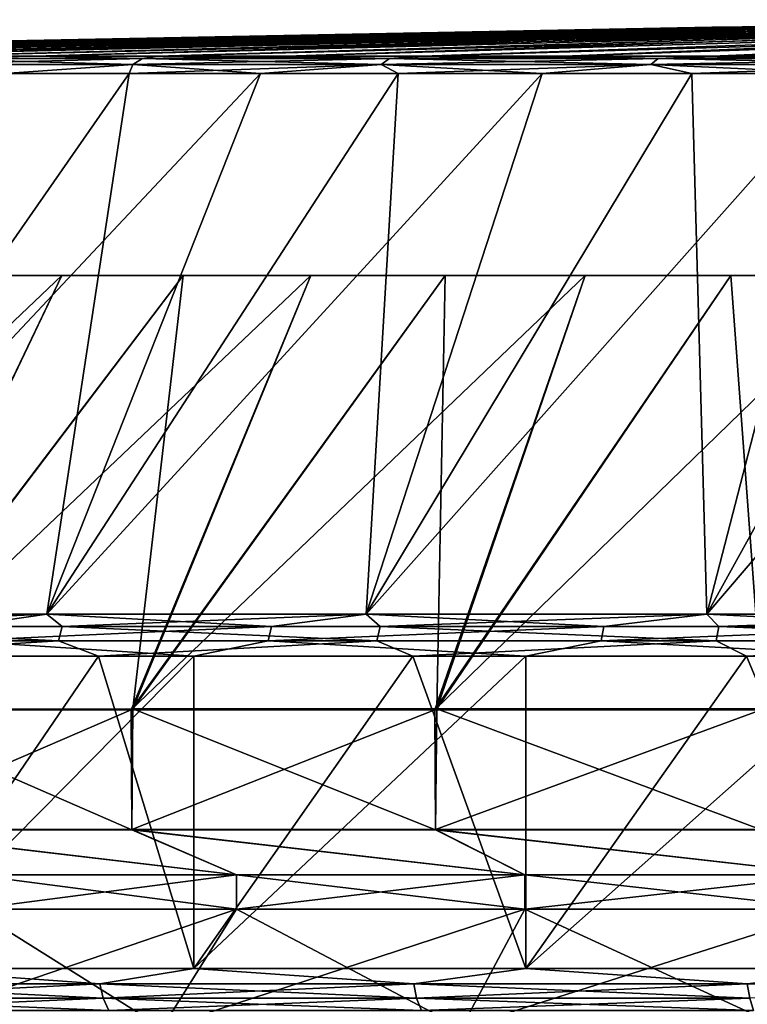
# Model space of a CAD drawing. Header units: millimetres. Extents: x -139 to 106, y -8 to 139.
# Tile 225 of 256: x -32.01 to -28.34, y 134.38 to 139.35. Entities that reach past the tile are written whole.
import ezdxf

# ---------------------------------------------------------------- set-up
doc = ezdxf.new("R2010")
doc.units = ezdxf.units.MM
doc.header["$LTSCALE"] = 53.842063
for name, color, linetype in [('302', 7, 'CONTINUOUS'), ('303', 7, 'CONTINUOUS'), ('304', 7, 'CONTINUOUS'), ('305', 7, 'CONTINUOUS'), ('306', 7, 'CONTINUOUS'), ('309', 7, 'CONTINUOUS'), ('310', 7, 'CONTINUOUS'), ('314', 7, 'CONTINUOUS'), ('317', 7, 'CONTINUOUS'), ('318', 7, 'CONTINUOUS'), ('322', 7, 'CONTINUOUS'), ('323', 7, 'CONTINUOUS'), ('324', 7, 'CONTINUOUS'), ('443', 7, 'CONTINUOUS')]:
    doc.layers.add(name, color=color, linetype=linetype)

msp = doc.modelspace()

# ---------------------------------------------------------------- linework, layer by layer
at = {"layer": '302', "color": 8, "linetype": 'CONTINUOUS'}
for points in [[(-31.604, 134.4856, 14.5946), (-32.6858, 134.5629, 13.757), (-33.0715, 134.4856, 13.4062), (-31.604, 134.4856, 14.5946)], [(-31.1299, 134.5629, 14.9398), (-32.6858, 134.5629, 13.757), (-31.604, 134.4856, 14.5946), (-31.1299, 134.5629, 14.9398)], [(-30.0204, 134.4856, 15.623), (-31.1299, 134.5629, 14.9398), (-31.604, 134.4856, 14.5946), (-30.0204, 134.4856, 15.623)], [(-29.4552, 134.5629, 15.9474), (-31.1299, 134.5629, 14.9398), (-30.0204, 134.4856, 15.623), (-29.4552, 134.5629, 15.9474)], [(-28.3379, 134.4856, 16.4802), (-29.4552, 134.5629, 15.9474), (-30.0204, 134.4856, 15.623), (-28.3379, 134.4856, 16.4802)], [(-27.6814, 134.5629, 16.768), (-29.4552, 134.5629, 15.9474), (-28.3379, 134.4856, 16.4802), (-27.6814, 134.5629, 16.768)], [(-31.604, 134.4856, 14.5946), (-33.0715, 134.4856, 13.4062), (-31.5864, 134.4131, 14.5703), (-31.604, 134.4856, 14.5946)], [(-31.5864, 134.4131, 14.5703), (-33.0715, 134.4856, 13.4062), (-33.0514, 134.4131, 13.384), (-31.5864, 134.4131, 14.5703)], [(-30.0204, 134.4856, 15.623), (-31.604, 134.4856, 14.5946), (-30.0054, 134.4131, 15.5971), (-30.0204, 134.4856, 15.623)], [(-30.0054, 134.4131, 15.5971), (-31.604, 134.4856, 14.5946), (-31.5864, 134.4131, 14.5703), (-30.0054, 134.4131, 15.5971)], [(-28.3379, 134.4856, 16.4802), (-30.0204, 134.4856, 15.623), (-28.3257, 134.4131, 16.4529), (-28.3379, 134.4856, 16.4802)], [(-28.3257, 134.4131, 16.4529), (-30.0204, 134.4856, 15.623), (-30.0054, 134.4131, 15.5971), (-28.3257, 134.4131, 16.4529)], [(-31.5864, 134.4131, 14.5703), (-33.0514, 134.4131, 13.384), (-31.5584, 134.3509, 14.5318), (-31.5864, 134.4131, 14.5703)], [(-31.5584, 134.3509, 14.5318), (-33.0514, 134.4131, 13.384), (-33.0195, 134.3509, 13.3485), (-31.5584, 134.3509, 14.5318)], [(-30.0054, 134.4131, 15.5971), (-31.5864, 134.4131, 14.5703), (-29.9816, 134.3509, 15.5558), (-30.0054, 134.4131, 15.5971)], [(-29.9816, 134.3509, 15.5558), (-31.5864, 134.4131, 14.5703), (-31.5584, 134.3509, 14.5318), (-29.9816, 134.3509, 15.5558)], [(-28.3257, 134.4131, 16.4529), (-30.0054, 134.4131, 15.5971), (-28.3063, 134.3509, 16.4093), (-28.3257, 134.4131, 16.4529)], [(-28.3063, 134.3509, 16.4093), (-30.0054, 134.4131, 15.5971), (-29.9816, 134.3509, 15.5558), (-28.3063, 134.3509, 16.4093)]]:
    msp.add_3dface(points, dxfattribs=at)
at = {"layer": '303', "color": 8, "linetype": 'CONTINUOUS'}
for points in [[(-33.0715, 134.4856, -13.4062), (-32.6858, 134.5629, -13.757), (-31.604, 134.4856, -14.5946), (-33.0715, 134.4856, -13.4062)], [(-32.6858, 134.5629, -13.757), (-31.1299, 134.5629, -14.9398), (-31.604, 134.4856, -14.5946), (-32.6858, 134.5629, -13.757)], [(-31.604, 134.4856, -14.5946), (-31.1299, 134.5629, -14.9398), (-30.0204, 134.4856, -15.623), (-31.604, 134.4856, -14.5946)], [(-31.1299, 134.5629, -14.9398), (-29.4552, 134.5629, -15.9474), (-30.0204, 134.4856, -15.623), (-31.1299, 134.5629, -14.9398)], [(-30.0204, 134.4856, -15.623), (-29.4552, 134.5629, -15.9474), (-28.3379, 134.4856, -16.4802), (-30.0204, 134.4856, -15.623)], [(-29.4552, 134.5629, -15.9474), (-27.6814, 134.5629, -16.768), (-28.3379, 134.4856, -16.4802), (-29.4552, 134.5629, -15.9474)], [(-28.3379, 134.4856, -16.4802), (-27.6814, 134.5629, -16.768), (-26.5751, 134.4856, -17.1569), (-28.3379, 134.4856, -16.4802)], [(-33.0715, 134.4856, -13.4062), (-31.604, 134.4856, -14.5946), (-33.0514, 134.4131, -13.384), (-33.0715, 134.4856, -13.4062)], [(-33.0514, 134.4131, -13.384), (-31.604, 134.4856, -14.5946), (-31.5864, 134.4131, -14.5703), (-33.0514, 134.4131, -13.384)], [(-31.604, 134.4856, -14.5946), (-30.0204, 134.4856, -15.623), (-31.5864, 134.4131, -14.5703), (-31.604, 134.4856, -14.5946)], [(-31.5864, 134.4131, -14.5703), (-30.0204, 134.4856, -15.623), (-30.0054, 134.4131, -15.5971), (-31.5864, 134.4131, -14.5703)], [(-30.0204, 134.4856, -15.623), (-28.3379, 134.4856, -16.4802), (-30.0054, 134.4131, -15.5971), (-30.0204, 134.4856, -15.623)], [(-30.0054, 134.4131, -15.5971), (-28.3379, 134.4856, -16.4802), (-28.3257, 134.4131, -16.4529), (-30.0054, 134.4131, -15.5971)], [(-28.3379, 134.4856, -16.4802), (-26.5751, 134.4856, -17.1569), (-28.3257, 134.4131, -16.4529), (-28.3379, 134.4856, -16.4802)], [(-33.0514, 134.4131, -13.384), (-31.5864, 134.4131, -14.5703), (-33.0195, 134.3509, -13.3485), (-33.0514, 134.4131, -13.384)], [(-33.0195, 134.3509, -13.3485), (-31.5864, 134.4131, -14.5703), (-31.5584, 134.3509, -14.5318), (-33.0195, 134.3509, -13.3485)], [(-31.5864, 134.4131, -14.5703), (-30.0054, 134.4131, -15.5971), (-31.5584, 134.3509, -14.5318), (-31.5864, 134.4131, -14.5703)], [(-31.5584, 134.3509, -14.5318), (-30.0054, 134.4131, -15.5971), (-29.9816, 134.3509, -15.5558), (-31.5584, 134.3509, -14.5318)], [(-30.0054, 134.4131, -15.5971), (-28.3257, 134.4131, -16.4529), (-29.9816, 134.3509, -15.5558), (-30.0054, 134.4131, -15.5971)], [(-29.9816, 134.3509, -15.5558), (-28.3257, 134.4131, -16.4529), (-28.3063, 134.3509, -16.4093), (-29.9816, 134.3509, -15.5558)]]:
    msp.add_3dface(points, dxfattribs=at)
at = {"layer": '304', "color": 8, "linetype": 'CONTINUOUS'}
for points in [[(-31.1299, 134.5629, -14.9398), (-32.6858, 134.5629, -13.757), (-31.1299, 136.1386, -14.9398), (-31.1299, 134.5629, -14.9398)], [(-31.1299, 136.1386, -14.9398), (-32.6858, 134.5629, -13.757), (-32.6858, 136.1386, -13.757), (-31.1299, 136.1386, -14.9398)], [(-29.4552, 134.5629, -15.9474), (-31.1299, 134.5629, -14.9398), (-29.4552, 136.1386, -15.9474), (-29.4552, 134.5629, -15.9474)], [(-29.4552, 136.1386, -15.9474), (-31.1299, 134.5629, -14.9398), (-31.1299, 136.1386, -14.9398), (-29.4552, 136.1386, -15.9474)], [(-27.6814, 134.5629, -16.768), (-29.4552, 134.5629, -15.9474), (-27.6814, 136.1386, -16.768), (-27.6814, 134.5629, -16.768)], [(-27.6814, 136.1386, -16.768), (-29.4552, 134.5629, -15.9474), (-29.4552, 136.1386, -15.9474), (-27.6814, 136.1386, -16.768)]]:
    msp.add_3dface(points, dxfattribs=at)
at = {"layer": '305', "color": 8, "linetype": 'CONTINUOUS'}
for points in [[(-33.0782, 136.1386, 13.4138), (-32.6858, 134.5629, 13.757), (-31.61, 136.1386, 14.6028), (-33.0782, 136.1386, 13.4138)], [(-32.6858, 134.5629, 13.757), (-31.1299, 134.5629, 14.9398), (-31.61, 136.1386, 14.6028), (-32.6858, 134.5629, 13.757)], [(-31.61, 136.1386, 14.6028), (-31.1299, 134.5629, 14.9398), (-30.0254, 136.1386, 15.6318), (-31.61, 136.1386, 14.6028)], [(-31.1299, 134.5629, 14.9398), (-29.4552, 134.5629, 15.9474), (-30.0254, 136.1386, 15.6318), (-31.1299, 134.5629, 14.9398)], [(-30.0254, 136.1386, 15.6318), (-29.4552, 134.5629, 15.9474), (-28.342, 136.1386, 16.4895), (-30.0254, 136.1386, 15.6318)], [(-29.4552, 134.5629, 15.9474), (-27.6814, 134.5629, 16.768), (-28.342, 136.1386, 16.4895), (-29.4552, 134.5629, 15.9474)], [(-28.342, 136.1386, 16.4895), (-27.6814, 134.5629, 16.768), (-26.5782, 136.1386, 17.1666), (-28.342, 136.1386, 16.4895)]]:
    msp.add_3dface(points, dxfattribs=at)
at = {"layer": '306', "color": 8, "linetype": 'CONTINUOUS'}
for points in [[(-33.353, 136.3508, -13.0404), (-31.8707, 136.3508, -14.2995), (-32.301, 136.2887, -14.0232), (-33.353, 136.3508, -13.0404)], [(-31.8707, 136.3508, 14.2995), (-33.353, 136.3508, 13.0404), (-33.2726, 136.2887, 13.1813), (-31.8707, 136.3508, 14.2995)], [(-31.7933, 136.2887, 14.4176), (-31.8707, 136.3508, 14.2995), (-33.2726, 136.2887, 13.1813), (-31.7933, 136.2887, 14.4176)], [(-32.301, 136.2887, -14.0232), (-31.8707, 136.3508, -14.2995), (-30.7373, 136.2887, -15.1508), (-32.301, 136.2887, -14.0232)], [(-31.8707, 136.3508, -14.2995), (-30.2609, 136.3508, -15.391), (-30.7373, 136.2887, -15.1508), (-31.8707, 136.3508, -14.2995)], [(-30.2609, 136.3508, 15.391), (-31.8707, 136.3508, 14.2995), (-31.7933, 136.2887, 14.4176), (-30.2609, 136.3508, 15.391)], [(-30.1903, 136.2887, 15.4887), (-30.2609, 136.3508, 15.391), (-31.7933, 136.2887, 14.4176), (-30.1903, 136.2887, 15.4887)], [(-30.7373, 136.2887, -15.1508), (-30.2609, 136.3508, -15.391), (-29.0619, 136.2887, -16.1048), (-30.7373, 136.2887, -15.1508)], [(-30.2609, 136.3508, -15.391), (-28.5426, 136.3508, -16.302), (-29.0619, 136.2887, -16.1048), (-30.2609, 136.3508, -15.391)], [(-28.5426, 136.3508, 16.302), (-30.2609, 136.3508, 15.391), (-30.1903, 136.2887, 15.4887), (-28.5426, 136.3508, 16.302)], [(-28.482, 136.2887, 16.3823), (-28.5426, 136.3508, 16.302), (-30.1903, 136.2887, 15.4887), (-28.482, 136.2887, 16.3823)], [(-29.0619, 136.2887, -16.1048), (-28.5426, 136.3508, -16.302), (-27.2942, 136.2887, -16.8742), (-29.0619, 136.2887, -16.1048)], [(-28.5426, 136.3508, -16.302), (-26.7358, 136.3508, -17.0219), (-27.2942, 136.2887, -16.8742), (-28.5426, 136.3508, -16.302)], [(-26.7358, 136.3508, 17.0219), (-28.5426, 136.3508, 16.302), (-28.482, 136.2887, 16.3823), (-26.7358, 136.3508, 17.0219)], [(-26.6879, 136.2887, 17.0881), (-26.7358, 136.3508, 17.0219), (-28.482, 136.2887, 16.3823), (-26.6879, 136.2887, 17.0881)], [(-33.2931, 136.2163, 13.2032), (-31.8113, 136.2163, 14.4416), (-33.2726, 136.2887, 13.1813), (-33.2931, 136.2163, 13.2032)], [(-31.8113, 136.2163, 14.4416), (-31.7933, 136.2887, 14.4176), (-33.2726, 136.2887, 13.1813), (-31.8113, 136.2163, 14.4416)], [(-30.7535, 136.2163, -15.176), (-32.3198, 136.2163, -14.0465), (-30.7373, 136.2887, -15.1508), (-30.7535, 136.2163, -15.176)], [(-32.3198, 136.2163, -14.0465), (-32.301, 136.2887, -14.0232), (-30.7373, 136.2887, -15.1508), (-32.3198, 136.2163, -14.0465)], [(-31.8113, 136.2163, 14.4416), (-30.2056, 136.2163, 15.5145), (-31.7933, 136.2887, 14.4176), (-31.8113, 136.2163, 14.4416)], [(-30.2056, 136.2163, 15.5145), (-30.1903, 136.2887, 15.4887), (-31.7933, 136.2887, 14.4176), (-30.2056, 136.2163, 15.5145)], [(-29.0754, 136.2163, -16.1316), (-30.7535, 136.2163, -15.176), (-29.0619, 136.2887, -16.1048), (-29.0754, 136.2163, -16.1316)], [(-30.7535, 136.2163, -15.176), (-30.7373, 136.2887, -15.1508), (-29.0619, 136.2887, -16.1048), (-30.7535, 136.2163, -15.176)], [(-30.2056, 136.2163, 15.5145), (-28.4944, 136.2163, 16.4096), (-30.1903, 136.2887, 15.4887), (-30.2056, 136.2163, 15.5145)], [(-28.4944, 136.2163, 16.4096), (-28.482, 136.2887, 16.3823), (-30.1903, 136.2887, 15.4887), (-28.4944, 136.2163, 16.4096)], [(-27.3047, 136.2163, -16.9024), (-29.0754, 136.2163, -16.1316), (-27.2942, 136.2887, -16.8742), (-27.3047, 136.2163, -16.9024)], [(-29.0754, 136.2163, -16.1316), (-29.0619, 136.2887, -16.1048), (-27.2942, 136.2887, -16.8742), (-29.0754, 136.2163, -16.1316)], [(-28.4944, 136.2163, 16.4096), (-26.6974, 136.2163, 17.1166), (-28.482, 136.2887, 16.3823), (-28.4944, 136.2163, 16.4096)], [(-26.6974, 136.2163, 17.1166), (-26.6879, 136.2887, 17.0881), (-28.482, 136.2887, 16.3823), (-26.6974, 136.2163, 17.1166)], [(-33.2931, 136.2163, 13.2032), (-33.0782, 136.1386, 13.4138), (-31.8113, 136.2163, 14.4416), (-33.2931, 136.2163, 13.2032)], [(-33.0782, 136.1386, 13.4138), (-31.61, 136.1386, 14.6028), (-31.8113, 136.2163, 14.4416), (-33.0782, 136.1386, 13.4138)], [(-31.1299, 136.1386, -14.9398), (-32.6858, 136.1386, -13.757), (-32.3198, 136.2163, -14.0465), (-31.1299, 136.1386, -14.9398)], [(-30.7535, 136.2163, -15.176), (-31.1299, 136.1386, -14.9398), (-32.3198, 136.2163, -14.0465), (-30.7535, 136.2163, -15.176)], [(-31.8113, 136.2163, 14.4416), (-31.61, 136.1386, 14.6028), (-30.2056, 136.2163, 15.5145), (-31.8113, 136.2163, 14.4416)], [(-31.61, 136.1386, 14.6028), (-30.0254, 136.1386, 15.6318), (-30.2056, 136.2163, 15.5145), (-31.61, 136.1386, 14.6028)], [(-29.4552, 136.1386, -15.9474), (-31.1299, 136.1386, -14.9398), (-30.7535, 136.2163, -15.176), (-29.4552, 136.1386, -15.9474)], [(-29.0754, 136.2163, -16.1316), (-29.4552, 136.1386, -15.9474), (-30.7535, 136.2163, -15.176), (-29.0754, 136.2163, -16.1316)], [(-30.2056, 136.2163, 15.5145), (-30.0254, 136.1386, 15.6318), (-28.4944, 136.2163, 16.4096), (-30.2056, 136.2163, 15.5145)], [(-30.0254, 136.1386, 15.6318), (-28.342, 136.1386, 16.4895), (-28.4944, 136.2163, 16.4096), (-30.0254, 136.1386, 15.6318)], [(-27.6814, 136.1386, -16.768), (-29.4552, 136.1386, -15.9474), (-29.0754, 136.2163, -16.1316), (-27.6814, 136.1386, -16.768)], [(-27.3047, 136.2163, -16.9024), (-27.6814, 136.1386, -16.768), (-29.0754, 136.2163, -16.1316), (-27.3047, 136.2163, -16.9024)], [(-28.4944, 136.2163, 16.4096), (-28.342, 136.1386, 16.4895), (-26.6974, 136.2163, 17.1166), (-28.4944, 136.2163, 16.4096)], [(-28.342, 136.1386, 16.4895), (-26.5782, 136.1386, 17.1666), (-26.6974, 136.2163, 17.1166), (-28.342, 136.1386, 16.4895)]]:
    msp.add_3dface(points, dxfattribs=at)
at = {"layer": '309', "color": 8, "linetype": 'CONTINUOUS'}
for points in [[(-31.8707, 136.3508, -14.2995), (-33.353, 136.3508, -13.0404), (-30.7931, 139.0783, -11.6704), (-31.8707, 136.3508, -14.2995)], [(-30.7931, 139.0783, -11.6704), (-33.353, 136.3508, -13.0404), (-31.4551, 139.0783, -11.0813), (-30.7931, 139.0783, -11.6704)], [(-31.4551, 139.0783, -11.0813), (-33.353, 136.3508, -13.0404), (-32.0817, 139.0783, -10.4546), (-31.4551, 139.0783, -11.0813)], [(-33.353, 136.3508, 13.0404), (-31.8707, 136.3508, 14.2995), (-31.4551, 139.0783, 11.0813), (-33.353, 136.3508, 13.0404)], [(-32.0817, 139.0783, 10.4546), (-33.353, 136.3508, 13.0404), (-31.4551, 139.0783, 11.0813), (-32.0817, 139.0783, 10.4546)], [(-30.2609, 136.3508, -15.391), (-31.8707, 136.3508, -14.2995), (-29.372, 139.0783, -12.7283), (-30.2609, 136.3508, -15.391)], [(-29.372, 139.0783, -12.7283), (-31.8707, 136.3508, -14.2995), (-30.0979, 139.0783, -12.22), (-29.372, 139.0783, -12.7283)], [(-30.0979, 139.0783, -12.22), (-31.8707, 136.3508, -14.2995), (-30.7931, 139.0783, -11.6704), (-30.0979, 139.0783, -12.22)], [(-31.8707, 136.3508, 14.2995), (-30.2609, 136.3508, 15.391), (-30.0979, 139.0783, 12.22), (-31.8707, 136.3508, 14.2995)], [(-31.4551, 139.0783, 11.0813), (-31.8707, 136.3508, 14.2995), (-30.7931, 139.0783, 11.6704), (-31.4551, 139.0783, 11.0813)], [(-30.7931, 139.0783, 11.6704), (-31.8707, 136.3508, 14.2995), (-30.0979, 139.0783, 12.22), (-30.7931, 139.0783, 11.6704)], [(-28.5426, 136.3508, -16.302), (-30.2609, 136.3508, -15.391), (-27.8377, 139.0783, -13.6141), (-28.5426, 136.3508, -16.302)], [(-27.8377, 139.0783, -13.6141), (-30.2609, 136.3508, -15.391), (-28.6178, 139.0783, -13.1936), (-27.8377, 139.0783, -13.6141)], [(-28.6178, 139.0783, -13.1936), (-30.2609, 136.3508, -15.391), (-29.372, 139.0783, -12.7283), (-28.6178, 139.0783, -13.1936)], [(-30.2609, 136.3508, 15.391), (-28.5426, 136.3508, 16.302), (-28.6178, 139.0783, 13.1936), (-30.2609, 136.3508, 15.391)], [(-30.0979, 139.0783, 12.22), (-30.2609, 136.3508, 15.391), (-29.372, 139.0783, 12.7283), (-30.0979, 139.0783, 12.22)], [(-29.372, 139.0783, 12.7283), (-30.2609, 136.3508, 15.391), (-28.6178, 139.0783, 13.1936), (-29.372, 139.0783, 12.7283)], [(-28.6178, 139.0783, 13.1936), (-28.5426, 136.3508, 16.302), (-27.8377, 139.0783, 13.6142), (-28.6178, 139.0783, 13.1936)], [(-26.7358, 136.3508, -17.0219), (-28.5426, 136.3508, -16.302), (-26.211, 139.0783, -14.3159), (-26.7358, 136.3508, -17.0219)], [(-26.211, 139.0783, -14.3159), (-28.5426, 136.3508, -16.302), (-27.0346, 139.0783, -13.9887), (-26.211, 139.0783, -14.3159)], [(-27.0346, 139.0783, -13.9887), (-28.5426, 136.3508, -16.302), (-27.8377, 139.0783, -13.6141), (-27.0346, 139.0783, -13.9887)], [(-28.5426, 136.3508, 16.302), (-26.7358, 136.3508, 17.0219), (-27.0346, 139.0783, 13.9887), (-28.5426, 136.3508, 16.302)], [(-27.8377, 139.0783, 13.6142), (-28.5426, 136.3508, 16.302), (-27.0346, 139.0783, 13.9887), (-27.8377, 139.0783, 13.6142)]]:
    msp.add_3dface(points, dxfattribs=at)
at = {"layer": '310', "color": 8, "linetype": 'CONTINUOUS'}
for points in [[(-31.4362, 139.1246, -11.0168), (-32.5661, 139.1246, -9.824), (-31.3883, 139.1545, -10.9663), (-31.4362, 139.1246, -11.0168)], [(-32.5661, 139.1246, -9.824), (-32.513, 139.1545, -9.7789), (-31.3883, 139.1545, -10.9663), (-32.5661, 139.1246, -9.824)], [(-32.5661, 139.1246, 9.824), (-31.4362, 139.1246, 11.0168), (-32.513, 139.1545, 9.7789), (-32.5661, 139.1246, 9.824)], [(-31.4362, 139.1246, -11.0168), (-32.0817, 139.0783, -10.4546), (-32.5661, 139.1246, -9.824), (-31.4362, 139.1246, -11.0168)], [(-32.5661, 139.1246, 9.824), (-32.0817, 139.0783, 10.4546), (-31.4362, 139.1246, 11.0168), (-32.5661, 139.1246, 9.824)], [(-32.5144, 139.166, -9.6613), (-31.9331, 139.166, -10.3144), (-32.513, 139.1545, -9.7789), (-32.5144, 139.166, -9.6613)], [(-31.9331, 139.166, 10.3144), (-32.5144, 139.166, 9.6613), (-32.513, 139.1545, 9.7789), (-31.9331, 139.166, 10.3144)], [(-32.513, 139.1545, -9.7789), (-31.9331, 139.166, -10.3144), (-31.3883, 139.1545, -10.9663), (-32.513, 139.1545, -9.7789)], [(-31.3883, 139.1545, 10.9663), (-31.9331, 139.166, 10.3144), (-32.513, 139.1545, 9.7789), (-31.3883, 139.1545, 10.9663)], [(-31.4362, 139.1246, 11.0168), (-31.3883, 139.1545, 10.9663), (-32.513, 139.1545, 9.7789), (-31.4362, 139.1246, 11.0168)], [(-31.4551, 139.0783, -11.0813), (-32.0817, 139.0783, -10.4546), (-31.4362, 139.1246, -11.0168), (-31.4551, 139.0783, -11.0813)], [(-32.0817, 139.0783, 10.4546), (-31.4551, 139.0783, 11.0813), (-31.4362, 139.1246, 11.0168), (-32.0817, 139.0783, 10.4546)], [(-31.9331, 139.166, -10.3144), (-31.3149, 139.166, -10.9327), (-31.3883, 139.1545, -10.9663), (-31.9331, 139.166, -10.3144)], [(-31.3149, 139.166, 10.9327), (-31.9331, 139.166, 10.3144), (-31.3883, 139.1545, 10.9663), (-31.3149, 139.166, 10.9327)], [(-30.7931, 139.0783, -11.6704), (-31.4551, 139.0783, -11.0813), (-30.1839, 139.1246, -12.0806), (-30.7931, 139.0783, -11.6704)], [(-30.1839, 139.1246, -12.0806), (-31.4551, 139.0783, -11.0813), (-31.4362, 139.1246, -11.0168), (-30.1839, 139.1246, -12.0806)], [(-31.4551, 139.0783, 11.0813), (-30.7931, 139.0783, 11.6704), (-31.4362, 139.1246, 11.0168), (-31.4551, 139.0783, 11.0813)], [(-30.1839, 139.1246, -12.0806), (-31.4362, 139.1246, -11.0168), (-30.1417, 139.1545, -12.0251), (-30.1839, 139.1246, -12.0806)], [(-31.4362, 139.1246, -11.0168), (-31.3883, 139.1545, -10.9663), (-30.1417, 139.1545, -12.0251), (-31.4362, 139.1246, -11.0168)], [(-31.4362, 139.1246, 11.0168), (-30.1839, 139.1246, 12.0806), (-31.3883, 139.1545, 10.9663), (-31.4362, 139.1246, 11.0168)], [(-31.4362, 139.1246, 11.0168), (-30.7931, 139.0783, 11.6704), (-30.1839, 139.1246, 12.0806), (-31.4362, 139.1246, 11.0168)], [(-31.3149, 139.166, -10.9327), (-30.6618, 139.166, -11.5139), (-31.3883, 139.1545, -10.9663), (-31.3149, 139.166, -10.9327)], [(-31.3883, 139.1545, -10.9663), (-30.6618, 139.166, -11.5139), (-30.1417, 139.1545, -12.0251), (-31.3883, 139.1545, -10.9663)], [(-30.1417, 139.1545, 12.0251), (-31.3149, 139.166, 10.9327), (-31.3883, 139.1545, 10.9663), (-30.1417, 139.1545, 12.0251)], [(-30.1839, 139.1246, 12.0806), (-30.1417, 139.1545, 12.0251), (-31.3883, 139.1545, 10.9663), (-30.1839, 139.1246, 12.0806)], [(-30.6618, 139.166, 11.5139), (-31.3149, 139.166, 10.9327), (-30.1417, 139.1545, 12.0251), (-30.6618, 139.166, 11.5139)], [(-30.0979, 139.0783, -12.22), (-30.7931, 139.0783, -11.6704), (-30.1839, 139.1246, -12.0806), (-30.0979, 139.0783, -12.22)], [(-30.7931, 139.0783, 11.6704), (-30.0979, 139.0783, 12.22), (-30.1839, 139.1246, 12.0806), (-30.7931, 139.0783, 11.6704)], [(-30.6618, 139.166, -11.5139), (-29.9759, 139.166, -12.0562), (-30.1417, 139.1545, -12.0251), (-30.6618, 139.166, -11.5139)], [(-29.9759, 139.166, 12.0562), (-30.6618, 139.166, 11.5139), (-30.1417, 139.1545, 12.0251), (-29.9759, 139.166, 12.0562)], [(-28.8239, 139.1246, -13.0026), (-30.1839, 139.1246, -12.0806), (-28.788, 139.1545, -12.943), (-28.8239, 139.1246, -13.0026)], [(-30.1839, 139.1246, -12.0806), (-30.1417, 139.1545, -12.0251), (-28.788, 139.1545, -12.943), (-30.1839, 139.1246, -12.0806)], [(-30.1839, 139.1246, 12.0806), (-28.8239, 139.1246, 13.0026), (-30.1417, 139.1545, 12.0251), (-30.1839, 139.1246, 12.0806)], [(-28.8239, 139.1246, -13.0026), (-30.0979, 139.0783, -12.22), (-30.1839, 139.1246, -12.0806), (-28.8239, 139.1246, -13.0026)], [(-30.0979, 139.0783, 12.22), (-29.372, 139.0783, 12.7283), (-30.1839, 139.1246, 12.0806), (-30.0979, 139.0783, 12.22)], [(-30.1839, 139.1246, 12.0806), (-29.372, 139.0783, 12.7283), (-28.8239, 139.1246, 13.0026), (-30.1839, 139.1246, 12.0806)], [(-29.9759, 139.166, -12.0562), (-29.2598, 139.166, -12.5577), (-30.1417, 139.1545, -12.0251), (-29.9759, 139.166, -12.0562)], [(-30.1417, 139.1545, -12.0251), (-29.2598, 139.166, -12.5577), (-28.788, 139.1545, -12.943), (-30.1417, 139.1545, -12.0251)], [(-28.788, 139.1545, 12.943), (-29.9759, 139.166, 12.0562), (-30.1417, 139.1545, 12.0251), (-28.788, 139.1545, 12.943)], [(-28.8239, 139.1246, 13.0026), (-28.788, 139.1545, 12.943), (-30.1417, 139.1545, 12.0251), (-28.8239, 139.1246, 13.0026)], [(-29.372, 139.0783, -12.7283), (-30.0979, 139.0783, -12.22), (-28.8239, 139.1246, -13.0026), (-29.372, 139.0783, -12.7283)], [(-29.2598, 139.166, 12.5577), (-29.9759, 139.166, 12.0562), (-28.788, 139.1545, 12.943), (-29.2598, 139.166, 12.5577)], [(-28.6178, 139.0783, -13.1936), (-29.372, 139.0783, -12.7283), (-28.8239, 139.1246, -13.0026), (-28.6178, 139.0783, -13.1936)], [(-29.372, 139.0783, 12.7283), (-28.6178, 139.0783, 13.1936), (-28.8239, 139.1246, 13.0026), (-29.372, 139.0783, 12.7283)], [(-29.2598, 139.166, -12.5577), (-28.5156, 139.166, -13.0167), (-28.788, 139.1545, -12.943), (-29.2598, 139.166, -12.5577)], [(-28.5156, 139.166, 13.0167), (-29.2598, 139.166, 12.5577), (-28.788, 139.1545, 12.943), (-28.5156, 139.166, 13.0167)], [(-27.3722, 139.1246, -13.7723), (-28.8239, 139.1246, -13.0026), (-27.3429, 139.1545, -13.7091), (-27.3722, 139.1246, -13.7723)], [(-28.8239, 139.1246, -13.0026), (-28.788, 139.1545, -12.943), (-27.3429, 139.1545, -13.7091), (-28.8239, 139.1246, -13.0026)], [(-28.8239, 139.1246, 13.0026), (-27.3722, 139.1246, 13.7723), (-28.788, 139.1545, 12.943), (-28.8239, 139.1246, 13.0026)], [(-27.3722, 139.1246, -13.7723), (-28.6178, 139.0783, -13.1936), (-28.8239, 139.1246, -13.0026), (-27.3722, 139.1246, -13.7723)], [(-28.6178, 139.0783, 13.1936), (-27.8377, 139.0783, 13.6142), (-28.8239, 139.1246, 13.0026), (-28.6178, 139.0783, 13.1936)], [(-28.8239, 139.1246, 13.0026), (-27.8377, 139.0783, 13.6142), (-27.3722, 139.1246, 13.7723), (-28.8239, 139.1246, 13.0026)], [(-28.5156, 139.166, -13.0167), (-27.7461, 139.166, -13.4316), (-28.788, 139.1545, -12.943), (-28.5156, 139.166, -13.0167)], [(-28.788, 139.1545, -12.943), (-27.7461, 139.166, -13.4316), (-27.3429, 139.1545, -13.7091), (-28.788, 139.1545, -12.943)], [(-27.3429, 139.1545, 13.7091), (-28.5156, 139.166, 13.0167), (-28.788, 139.1545, 12.943), (-27.3429, 139.1545, 13.7091)], [(-27.3722, 139.1246, 13.7723), (-27.3429, 139.1545, 13.7091), (-28.788, 139.1545, 12.943), (-27.3722, 139.1246, 13.7723)], [(-27.8377, 139.0783, -13.6141), (-28.6178, 139.0783, -13.1936), (-27.3722, 139.1246, -13.7723), (-27.8377, 139.0783, -13.6141)], [(-27.7461, 139.166, 13.4316), (-28.5156, 139.166, 13.0167), (-27.3429, 139.1545, 13.7091), (-27.7461, 139.166, 13.4316)]]:
    msp.add_3dface(points, dxfattribs=at)
at = {"layer": '314', "color": 8, "linetype": 'CONTINUOUS'}
for points in [[(-31.2881, 134.2629, 12.9002), (-32.6678, 134.2629, 11.6671), (-30.914, 134.8629, 12.4311), (-31.2881, 134.2629, 12.9002)], [(-30.914, 134.8629, 12.4311), (-32.6678, 134.2629, 11.6671), (-32.2435, 134.8629, 11.2429), (-30.914, 134.8629, 12.4311)], [(-32.6678, 134.2629, -11.6671), (-31.2881, 134.2629, -12.9002), (-32.2435, 134.8629, -11.2429), (-32.6678, 134.2629, -11.6671)], [(-32.2435, 134.8629, -11.2429), (-31.2881, 134.2629, -12.9002), (-30.914, 134.8629, -12.4311), (-32.2435, 134.8629, -11.2429)], [(-29.7789, 134.2629, 13.971), (-31.2881, 134.2629, 12.9002), (-29.4597, 134.8629, 13.4629), (-29.7789, 134.2629, 13.971)], [(-29.4597, 134.8629, 13.4629), (-31.2881, 134.2629, 12.9002), (-30.914, 134.8629, 12.4311), (-29.4597, 134.8629, 13.4629)], [(-31.2881, 134.2629, -12.9002), (-29.7789, 134.2629, -13.971), (-30.914, 134.8629, -12.4311), (-31.2881, 134.2629, -12.9002)], [(-30.914, 134.8629, -12.4311), (-29.7789, 134.2629, -13.971), (-29.4597, 134.8629, -13.4629), (-30.914, 134.8629, -12.4311)], [(-28.1594, 134.2629, 14.8661), (-29.7789, 134.2629, 13.971), (-27.8991, 134.8629, 14.3255), (-28.1594, 134.2629, 14.8661)], [(-27.8991, 134.8629, 14.3255), (-29.7789, 134.2629, 13.971), (-29.4597, 134.8629, 13.4629), (-27.8991, 134.8629, 14.3255)], [(-29.7789, 134.2629, -13.971), (-28.1594, 134.2629, -14.8661), (-29.4597, 134.8629, -13.4629), (-29.7789, 134.2629, -13.971)], [(-29.4597, 134.8629, -13.4629), (-28.1594, 134.2629, -14.8661), (-27.8991, 134.8629, -14.3255), (-29.4597, 134.8629, -13.4629)]]:
    msp.add_3dface(points, dxfattribs=at)
at = {"layer": '317', "color": 8, "linetype": 'CONTINUOUS'}
for points in [[(-30.914, 134.8629, 12.4311), (-32.2435, 134.8629, 11.2429), (-30.914, 135.0351, 12.4311), (-30.914, 134.8629, 12.4311)], [(-30.914, 135.0351, 12.4311), (-32.2435, 134.8629, 11.2429), (-32.2435, 135.0351, 11.2429), (-30.914, 135.0351, 12.4311)], [(-32.2435, 134.8629, -11.2429), (-30.914, 134.8629, -12.4311), (-32.2435, 135.0351, -11.2429), (-32.2435, 134.8629, -11.2429)], [(-32.2435, 135.0351, -11.2429), (-30.914, 134.8629, -12.4311), (-30.914, 135.0351, -12.4311), (-32.2435, 135.0351, -11.2429)], [(-29.4597, 134.8629, 13.4629), (-30.914, 134.8629, 12.4311), (-29.4597, 135.0351, 13.4629), (-29.4597, 134.8629, 13.4629)], [(-29.4597, 135.0351, 13.4629), (-30.914, 134.8629, 12.4311), (-30.914, 135.0351, 12.4311), (-29.4597, 135.0351, 13.4629)], [(-30.914, 134.8629, -12.4311), (-29.4597, 134.8629, -13.4629), (-30.914, 135.0351, -12.4311), (-30.914, 134.8629, -12.4311)], [(-30.914, 135.0351, -12.4311), (-29.4597, 134.8629, -13.4629), (-29.4597, 135.0351, -13.4629), (-30.914, 135.0351, -12.4311)], [(-27.8991, 134.8629, 14.3255), (-29.4597, 134.8629, 13.4629), (-27.8991, 135.0351, 14.3255), (-27.8991, 134.8629, 14.3255)], [(-27.8991, 135.0351, 14.3255), (-29.4597, 134.8629, 13.4629), (-29.4597, 135.0351, 13.4629), (-27.8991, 135.0351, 14.3255)], [(-29.4597, 134.8629, -13.4629), (-27.8991, 134.8629, -14.3255), (-29.4597, 135.0351, -13.4629), (-29.4597, 134.8629, -13.4629)], [(-29.4597, 135.0351, -13.4629), (-27.8991, 134.8629, -14.3255), (-27.8991, 135.0351, -14.3255), (-29.4597, 135.0351, -13.4629)]]:
    msp.add_3dface(points, dxfattribs=at)
at = {"layer": '318', "color": 8, "linetype": 'CONTINUOUS'}
for points in [[(-30.914, 135.0351, 12.4311), (-32.2435, 135.0351, 11.2429), (-32.8433, 135.2633, 11.8474), (-30.914, 135.0351, 12.4311)], [(-31.4427, 135.2633, 13.0987), (-30.914, 135.0351, 12.4311), (-32.8433, 135.2633, 11.8474), (-31.4427, 135.2633, 13.0987)], [(-32.2435, 135.0351, -11.2429), (-30.914, 135.0351, -12.4311), (-32.8432, 135.2625, -11.8432), (-32.2435, 135.0351, -11.2429)], [(-32.8432, 135.2625, -11.8432), (-30.914, 135.0351, -12.4311), (-31.4427, 135.2625, -13.0946), (-32.8432, 135.2625, -11.8432)], [(-29.9109, 135.2634, 14.1854), (-29.4597, 135.0351, 13.4629), (-31.4427, 135.2633, 13.0987), (-29.9109, 135.2634, 14.1854)], [(-29.4597, 135.0351, 13.4629), (-30.914, 135.0351, 12.4311), (-31.4427, 135.2633, 13.0987), (-29.4597, 135.0351, 13.4629)], [(-30.914, 135.0351, -12.4311), (-29.4597, 135.0351, -13.4629), (-31.4427, 135.2625, -13.0946), (-30.914, 135.0351, -12.4311)], [(-31.4427, 135.2625, -13.0946), (-29.4597, 135.0351, -13.4629), (-29.9109, 135.2624, -14.1812), (-31.4427, 135.2625, -13.0946)], [(-27.8991, 135.0351, 14.3255), (-29.4597, 135.0351, 13.4629), (-29.9109, 135.2634, 14.1854), (-27.8991, 135.0351, 14.3255)], [(-28.2671, 135.2634, 15.0938), (-27.8991, 135.0351, 14.3255), (-29.9109, 135.2634, 14.1854), (-28.2671, 135.2634, 15.0938)], [(-29.4597, 135.0351, -13.4629), (-27.8991, 135.0351, -14.3255), (-29.9109, 135.2624, -14.1812), (-29.4597, 135.0351, -13.4629)], [(-29.9109, 135.2624, -14.1812), (-27.8991, 135.0351, -14.3255), (-28.267, 135.2624, -15.0896), (-29.9109, 135.2624, -14.1812)]]:
    msp.add_3dface(points, dxfattribs=at)
at = {"layer": '322', "color": 8, "linetype": 'CONTINUOUS'}
for points in [[(-32.368, 138.0593, 9.5387), (-31.7944, 138.0593, 10.1833), (-34.0979, 135.8689, 10.4433), (-32.368, 138.0593, 9.5387)], [(-34.0979, 135.8689, 10.4433), (-31.7944, 138.0593, 10.1833), (-32.8462, 135.8687, 11.8444), (-34.0979, 135.8689, 10.4433)], [(-31.1838, 138.0593, 10.7939), (-30.5391, 138.0593, 11.3676), (-32.8462, 135.8687, 11.8444), (-31.1838, 138.0593, 10.7939)], [(-32.8462, 135.8687, 11.8444), (-30.5391, 138.0593, 11.3676), (-31.4454, 135.8685, 13.0966), (-32.8462, 135.8687, 11.8444)], [(-31.7944, 138.0593, 10.1833), (-31.1838, 138.0593, 10.7939), (-32.8462, 135.8687, 11.8444), (-31.7944, 138.0593, 10.1833)], [(-31.7944, 138.0593, -10.1833), (-32.368, 138.0593, -9.5387), (-32.8383, 135.8721, -11.8481), (-31.7944, 138.0593, -10.1833)], [(-31.1838, 138.0593, -10.7939), (-31.7944, 138.0593, -10.1833), (-32.8383, 135.8721, -11.8481), (-31.1838, 138.0593, -10.7939)], [(-31.4368, 135.8722, -13.0992), (-31.1838, 138.0593, -10.7939), (-32.8383, 135.8721, -11.8481), (-31.4368, 135.8722, -13.0992)], [(-29.8619, 138.0593, 11.903), (-29.1548, 138.0593, 12.3982), (-31.4454, 135.8685, 13.0966), (-29.8619, 138.0593, 11.903)], [(-31.4454, 135.8685, 13.0966), (-29.1548, 138.0593, 12.3982), (-29.9132, 135.8683, 14.184), (-31.4454, 135.8685, 13.0966)], [(-30.5391, 138.0593, 11.3676), (-29.8619, 138.0593, 11.903), (-31.4454, 135.8685, 13.0966), (-30.5391, 138.0593, 11.3676)], [(-30.5391, 138.0593, -11.3676), (-31.1838, 138.0593, -10.7939), (-31.4368, 135.8722, -13.0992), (-30.5391, 138.0593, -11.3676)], [(-29.8619, 138.0593, -11.9031), (-30.5391, 138.0593, -11.3676), (-31.4368, 135.8722, -13.0992), (-29.8619, 138.0593, -11.9031)], [(-29.9041, 135.8724, -14.1855), (-29.8619, 138.0593, -11.9031), (-31.4368, 135.8722, -13.0992), (-29.9041, 135.8724, -14.1855)], [(-28.4203, 138.0593, 12.8512), (-27.6602, 138.0593, 13.2611), (-29.9132, 135.8683, 14.184), (-28.4203, 138.0593, 12.8512)], [(-29.9132, 135.8683, 14.184), (-27.6602, 138.0593, 13.2611), (-28.2688, 135.8682, 15.093), (-29.9132, 135.8683, 14.184)], [(-29.1548, 138.0593, 12.3982), (-28.4203, 138.0593, 12.8512), (-29.9132, 135.8683, 14.184), (-29.1548, 138.0593, 12.3982)], [(-29.1548, 138.0593, -12.3982), (-29.8619, 138.0593, -11.9031), (-29.9041, 135.8724, -14.1855), (-29.1548, 138.0593, -12.3982)], [(-28.4203, 138.0593, -12.8512), (-29.1548, 138.0593, -12.3982), (-29.9041, 135.8724, -14.1855), (-28.4203, 138.0593, -12.8512)], [(-28.2594, 135.8725, -15.0933), (-28.4203, 138.0593, -12.8512), (-29.9041, 135.8724, -14.1855), (-28.2594, 135.8725, -15.0933)], [(-27.6602, 138.0593, -13.2611), (-28.4203, 138.0593, -12.8512), (-28.2594, 135.8725, -15.0933), (-27.6602, 138.0593, -13.2611)]]:
    msp.add_3dface(points, dxfattribs=at)
at = {"layer": '323', "color": 8, "linetype": 'CONTINUOUS'}
for points in [[(-32.8433, 135.2633, 11.8474), (-32.8462, 135.8687, 11.8444), (-31.4454, 135.8685, 13.0966), (-32.8433, 135.2633, 11.8474)], [(-31.4427, 135.2633, 13.0987), (-32.8433, 135.2633, 11.8474), (-31.4454, 135.8685, 13.0966), (-31.4427, 135.2633, 13.0987)], [(-32.8432, 135.2625, -11.8432), (-31.4427, 135.2625, -13.0946), (-32.8383, 135.8721, -11.8481), (-32.8432, 135.2625, -11.8432)], [(-31.4427, 135.2625, -13.0946), (-31.4368, 135.8722, -13.0992), (-32.8383, 135.8721, -11.8481), (-31.4427, 135.2625, -13.0946)], [(-31.4427, 135.2633, 13.0987), (-31.4454, 135.8685, 13.0966), (-29.9132, 135.8683, 14.184), (-31.4427, 135.2633, 13.0987)], [(-31.4427, 135.2625, -13.0946), (-29.9109, 135.2624, -14.1812), (-31.4368, 135.8722, -13.0992), (-31.4427, 135.2625, -13.0946)], [(-29.9109, 135.2634, 14.1854), (-31.4427, 135.2633, 13.0987), (-29.9132, 135.8683, 14.184), (-29.9109, 135.2634, 14.1854)], [(-29.9109, 135.2624, -14.1812), (-29.9041, 135.8724, -14.1855), (-31.4368, 135.8722, -13.0992), (-29.9109, 135.2624, -14.1812)], [(-29.9109, 135.2634, 14.1854), (-29.9132, 135.8683, 14.184), (-28.2688, 135.8682, 15.093), (-29.9109, 135.2634, 14.1854)], [(-29.9109, 135.2624, -14.1812), (-28.267, 135.2624, -15.0896), (-29.9041, 135.8724, -14.1855), (-29.9109, 135.2624, -14.1812)], [(-28.2671, 135.2634, 15.0938), (-29.9109, 135.2634, 14.1854), (-28.2688, 135.8682, 15.093), (-28.2671, 135.2634, 15.0938)], [(-28.267, 135.2624, -15.0896), (-28.2594, 135.8725, -15.0933), (-29.9041, 135.8724, -14.1855), (-28.267, 135.2624, -15.0896)]]:
    msp.add_3dface(points, dxfattribs=at)
at = {"layer": '324', "color": 8, "linetype": 'CONTINUOUS'}
for points in [[(-31.7944, 138.0593, 10.1833), (-32.368, 138.0593, 9.5387), (-31.7944, 138.0593, -10.1833), (-31.7944, 138.0593, 10.1833)], [(-32.368, 138.0593, 9.5387), (-32.368, 138.0593, -9.5387), (-31.7944, 138.0593, -10.1833), (-32.368, 138.0593, 9.5387)], [(-31.1838, 138.0593, 10.7939), (-31.7944, 138.0593, 10.1833), (-31.1838, 138.0593, -10.7939), (-31.1838, 138.0593, 10.7939)], [(-31.7944, 138.0593, 10.1833), (-31.7944, 138.0593, -10.1833), (-31.1838, 138.0593, -10.7939), (-31.7944, 138.0593, 10.1833)], [(-30.5391, 138.0593, 11.3676), (-31.1838, 138.0593, 10.7939), (-30.5391, 138.0593, -11.3676), (-30.5391, 138.0593, 11.3676)], [(-31.1838, 138.0593, 10.7939), (-31.1838, 138.0593, -10.7939), (-30.5391, 138.0593, -11.3676), (-31.1838, 138.0593, 10.7939)], [(-29.8619, 138.0593, 11.903), (-30.5391, 138.0593, 11.3676), (-29.8619, 138.0593, -11.9031), (-29.8619, 138.0593, 11.903)], [(-30.5391, 138.0593, 11.3676), (-30.5391, 138.0593, -11.3676), (-29.8619, 138.0593, -11.9031), (-30.5391, 138.0593, 11.3676)], [(-29.1548, 138.0593, 12.3982), (-29.8619, 138.0593, 11.903), (-29.1548, 138.0593, -12.3982), (-29.1548, 138.0593, 12.3982)], [(-29.8619, 138.0593, 11.903), (-29.8619, 138.0593, -11.9031), (-29.1548, 138.0593, -12.3982), (-29.8619, 138.0593, 11.903)], [(-28.4203, 138.0593, 12.8512), (-29.1548, 138.0593, 12.3982), (-28.4203, 138.0593, -12.8512), (-28.4203, 138.0593, 12.8512)], [(-29.1548, 138.0593, 12.3982), (-29.1548, 138.0593, -12.3982), (-28.4203, 138.0593, -12.8512), (-29.1548, 138.0593, 12.3982)], [(-27.6602, 138.0593, 13.2611), (-28.4203, 138.0593, 12.8512), (-27.6602, 138.0593, -13.2611), (-27.6602, 138.0593, 13.2611)], [(-28.4203, 138.0593, 12.8512), (-28.4203, 138.0593, -12.8512), (-27.6602, 138.0593, -13.2611), (-28.4203, 138.0593, 12.8512)]]:
    msp.add_3dface(points, dxfattribs=at)
at = {"layer": '443', "linetype": 'CONTINUOUS'}
for points in [[(-25.1823, 139.3476, 0.0903), (-25.4506, 139.3456, -0.1742), (-28.5163, 139.3137), (-25.1823, 139.3476, 0.0903)], [(-28.469, 139.3137, 0.8415), (-25.1823, 139.3476, 0.0903), (-28.5163, 139.3137), (-28.469, 139.3137, 0.8415)], [(-25.4506, 139.3456, -0.1742), (-25.7524, 139.343, -0.4718), (-28.5163, 139.3137), (-25.4506, 139.3456, -0.1742)], [(-28.5163, 139.3137), (-25.7524, 139.343, -0.4718), (-28.469, 139.3137, -0.8415), (-28.5163, 139.3137)], [(-24.7126, 139.3506, 0.5534), (-24.9386, 139.3493, 0.3305), (-28.469, 139.3137, 0.8415), (-24.7126, 139.3506, 0.5534)], [(-28.3278, 139.3137, 1.6724), (-24.7126, 139.3506, 0.5534), (-28.469, 139.3137, 0.8415), (-28.3278, 139.3137, 1.6724)], [(-24.9386, 139.3493, 0.3305), (-25.1823, 139.3476, 0.0903), (-28.469, 139.3137, 0.8415), (-24.9386, 139.3493, 0.3305)], [(-25.7524, 139.343, -0.4718), (-26.1013, 139.3396, -0.8157), (-28.469, 139.3137, -0.8415), (-25.7524, 139.343, -0.4718)], [(-26.1013, 139.3396, -0.8157), (-26.5144, 139.3351, -1.223), (-28.469, 139.3137, -0.8415), (-26.1013, 139.3396, -0.8157)], [(-28.469, 139.3137, -0.8415), (-26.5144, 139.3351, -1.223), (-28.3278, 139.3137, -1.6724), (-28.469, 139.3137, -0.8415)], [(-36.0054, 139.166, -0.8739), (-36.0308, 139.166, 0), (-28.469, 139.3137, -0.8415), (-36.0054, 139.166, -0.8739)], [(-36.0308, 139.166, 0), (-36.0054, 139.166, 0.8739), (-28.5163, 139.3137), (-36.0308, 139.166, 0)], [(-36.0308, 139.166, 0), (-28.5163, 139.3137), (-28.469, 139.3137, -0.8415), (-36.0308, 139.166, 0)], [(-35.9292, 139.166, -1.7449), (-36.0054, 139.166, -0.8739), (-28.469, 139.3137, -0.8415), (-35.9292, 139.166, -1.7449)], [(-36.0054, 139.166, 0.8739), (-35.9292, 139.166, 1.7449), (-28.469, 139.3137, 0.8415), (-36.0054, 139.166, 0.8739)], [(-36.0054, 139.166, 0.8739), (-28.469, 139.3137, 0.8415), (-28.5163, 139.3137), (-36.0054, 139.166, 0.8739)], [(-35.8024, 139.166, -2.61), (-35.9292, 139.166, -1.7449), (-28.3278, 139.3137, -1.6724), (-35.8024, 139.166, -2.61)], [(-35.9292, 139.166, -1.7449), (-28.469, 139.3137, -0.8415), (-28.3278, 139.3137, -1.6724), (-35.9292, 139.166, -1.7449)], [(-35.9292, 139.166, 1.7449), (-35.8024, 139.166, 2.61), (-28.469, 139.3137, 0.8415), (-35.9292, 139.166, 1.7449)], [(-35.6256, 139.166, -3.4662), (-35.8024, 139.166, -2.61), (-28.3278, 139.3137, -1.6724), (-35.6256, 139.166, -3.4662)], [(-35.8024, 139.166, 2.61), (-35.6256, 139.166, 3.4662), (-28.3278, 139.3137, 1.6724), (-35.8024, 139.166, 2.61)], [(-35.8024, 139.166, 2.61), (-28.3278, 139.3137, 1.6724), (-28.469, 139.3137, 0.8415), (-35.8024, 139.166, 2.61)], [(-35.3994, 139.166, -4.3108), (-35.6256, 139.166, -3.4662), (-28.0945, 139.3137, -2.4823), (-35.3994, 139.166, -4.3108)], [(-35.6256, 139.166, -3.4662), (-28.3278, 139.3137, -1.6724), (-28.0945, 139.3137, -2.4823), (-35.6256, 139.166, -3.4662)], [(-35.6256, 139.166, 3.4662), (-35.3994, 139.166, 4.3108), (-28.3278, 139.3137, 1.6724), (-35.6256, 139.166, 3.4662)], [(-35.1243, 139.166, -5.1407), (-35.3994, 139.166, -4.3108), (-28.0945, 139.3137, -2.4823), (-35.1243, 139.166, -5.1407)], [(-35.3994, 139.166, 4.3108), (-35.1243, 139.166, 5.1407), (-28.0945, 139.3137, 2.4823), (-35.3994, 139.166, 4.3108)], [(-35.3994, 139.166, 4.3108), (-28.0945, 139.3137, 2.4823), (-28.3278, 139.3137, 1.6724), (-35.3994, 139.166, 4.3108)], [(-34.8015, 139.166, -5.9532), (-35.1243, 139.166, -5.1407), (-27.772, 139.3137, -3.261), (-34.8015, 139.166, -5.9532)], [(-35.1243, 139.166, -5.1407), (-28.0945, 139.3137, -2.4823), (-27.772, 139.3137, -3.261), (-35.1243, 139.166, -5.1407)], [(-35.1243, 139.166, 5.1407), (-34.8015, 139.166, 5.9532), (-28.0945, 139.3137, 2.4823), (-35.1243, 139.166, 5.1407)], [(-34.4321, 139.166, -6.7456), (-34.8015, 139.166, -5.9532), (-27.772, 139.3137, -3.261), (-34.4321, 139.166, -6.7456)], [(-34.8015, 139.166, 5.9532), (-34.4321, 139.166, 6.7456), (-27.772, 139.3137, 3.261), (-34.8015, 139.166, 5.9532)], [(-34.8015, 139.166, 5.9532), (-27.772, 139.3137, 3.261), (-28.0945, 139.3137, 2.4823), (-34.8015, 139.166, 5.9532)], [(-34.0171, 139.166, -7.5152), (-34.4321, 139.166, -6.7456), (-27.3643, 139.3137, -3.9987), (-34.0171, 139.166, -7.5152)], [(-34.4321, 139.166, -6.7456), (-27.772, 139.3137, -3.261), (-27.3643, 139.3137, -3.9987), (-34.4321, 139.166, -6.7456)], [(-34.4321, 139.166, 6.7456), (-34.0171, 139.166, 7.5152), (-27.772, 139.3137, 3.261), (-34.4321, 139.166, 6.7456)], [(-33.5581, 139.166, -8.2593), (-34.0171, 139.166, -7.5152), (-27.3643, 139.3137, -3.9987), (-33.5581, 139.166, -8.2593)], [(-34.0171, 139.166, 7.5152), (-33.5581, 139.166, 8.2593), (-27.3643, 139.3137, 3.9987), (-34.0171, 139.166, 7.5152)], [(-34.0171, 139.166, 7.5152), (-27.3643, 139.3137, 3.9987), (-27.772, 139.3137, 3.261), (-34.0171, 139.166, 7.5152)], [(-33.0566, 139.166, -8.9755), (-33.5581, 139.166, -8.2593), (-26.8765, 139.3137, -4.686), (-33.0566, 139.166, -8.9755)], [(-33.5581, 139.166, -8.2593), (-27.3643, 139.3137, -3.9987), (-26.8765, 139.3137, -4.686), (-33.5581, 139.166, -8.2593)], [(-33.5581, 139.166, 8.2593), (-33.0566, 139.166, 8.9755), (-27.3643, 139.3137, 3.9987), (-33.5581, 139.166, 8.2593)], [(-32.5144, 139.166, -9.6613), (-33.0566, 139.166, -8.9755), (-26.8765, 139.3137, -4.686), (-32.5144, 139.166, -9.6613)], [(-33.0566, 139.166, 8.9755), (-32.5144, 139.166, 9.6613), (-26.8765, 139.3137, 4.686), (-33.0566, 139.166, 8.9755)], [(-33.0566, 139.166, 8.9755), (-26.8765, 139.3137, 4.686), (-27.3643, 139.3137, 3.9987), (-33.0566, 139.166, 8.9755)], [(-31.9331, 139.166, -10.3144), (-32.5144, 139.166, -9.6613), (-26.3149, 139.3137, -5.3145), (-31.9331, 139.166, -10.3144)], [(-32.5144, 139.166, -9.6613), (-26.8765, 139.3137, -4.686), (-26.3149, 139.3137, -5.3145), (-32.5144, 139.166, -9.6613)], [(-32.5144, 139.166, 9.6613), (-31.9331, 139.166, 10.3144), (-26.8765, 139.3137, 4.686), (-32.5144, 139.166, 9.6613)], [(-31.3149, 139.166, -10.9327), (-31.9331, 139.166, -10.3144), (-26.3149, 139.3137, -5.3145), (-31.3149, 139.166, -10.9327)], [(-31.9331, 139.166, 10.3144), (-31.3149, 139.166, 10.9327), (-26.3149, 139.3137, 5.3145), (-31.9331, 139.166, 10.3144)], [(-31.9331, 139.166, 10.3144), (-26.3149, 139.3137, 5.3145), (-26.8765, 139.3137, 4.686), (-31.9331, 139.166, 10.3144)], [(-30.6618, 139.166, -11.5139), (-31.3149, 139.166, -10.9327), (-25.6865, 139.3137, -5.8761), (-30.6618, 139.166, -11.5139)], [(-31.3149, 139.166, -10.9327), (-26.3149, 139.3137, -5.3145), (-25.6865, 139.3137, -5.8761), (-31.3149, 139.166, -10.9327)], [(-31.3149, 139.166, 10.9327), (-30.6618, 139.166, 11.5139), (-26.3149, 139.3137, 5.3145), (-31.3149, 139.166, 10.9327)], [(-29.9759, 139.166, -12.0562), (-30.6618, 139.166, -11.5139), (-25.6865, 139.3137, -5.8761), (-29.9759, 139.166, -12.0562)], [(-30.6618, 139.166, 11.5139), (-29.9759, 139.166, 12.0562), (-25.6865, 139.3137, 5.8761), (-30.6618, 139.166, 11.5139)], [(-30.6618, 139.166, 11.5139), (-25.6865, 139.3137, 5.8761), (-26.3149, 139.3137, 5.3145), (-30.6618, 139.166, 11.5139)], [(-29.2598, 139.166, -12.5577), (-29.9759, 139.166, -12.0562), (-24.9991, 139.3137, -6.3638), (-29.2598, 139.166, -12.5577)], [(-29.9759, 139.166, -12.0562), (-25.6865, 139.3137, -5.8761), (-24.9991, 139.3137, -6.3638), (-29.9759, 139.166, -12.0562)], [(-29.9759, 139.166, 12.0562), (-29.2598, 139.166, 12.5577), (-25.6865, 139.3137, 5.8761), (-29.9759, 139.166, 12.0562)], [(-28.5156, 139.166, -13.0167), (-29.2598, 139.166, -12.5577), (-24.9991, 139.3137, -6.3638), (-28.5156, 139.166, -13.0167)], [(-29.2598, 139.166, 12.5577), (-28.5156, 139.166, 13.0167), (-24.9991, 139.3137, 6.3638), (-29.2598, 139.166, 12.5577)], [(-29.2598, 139.166, 12.5577), (-24.9991, 139.3137, 6.3638), (-25.6865, 139.3137, 5.8761), (-29.2598, 139.166, 12.5577)], [(-27.7461, 139.166, -13.4316), (-28.5156, 139.166, -13.0167), (-24.2614, 139.3137, -6.7715), (-27.7461, 139.166, -13.4316)], [(-28.5156, 139.166, -13.0167), (-24.9991, 139.3137, -6.3638), (-24.2614, 139.3137, -6.7715), (-28.5156, 139.166, -13.0167)], [(-28.5156, 139.166, 13.0167), (-27.7461, 139.166, 13.4316), (-24.9991, 139.3137, 6.3638), (-28.5156, 139.166, 13.0167)]]:
    msp.add_3dface(points, dxfattribs=at)

doc.saveas('drawing.dxf')
